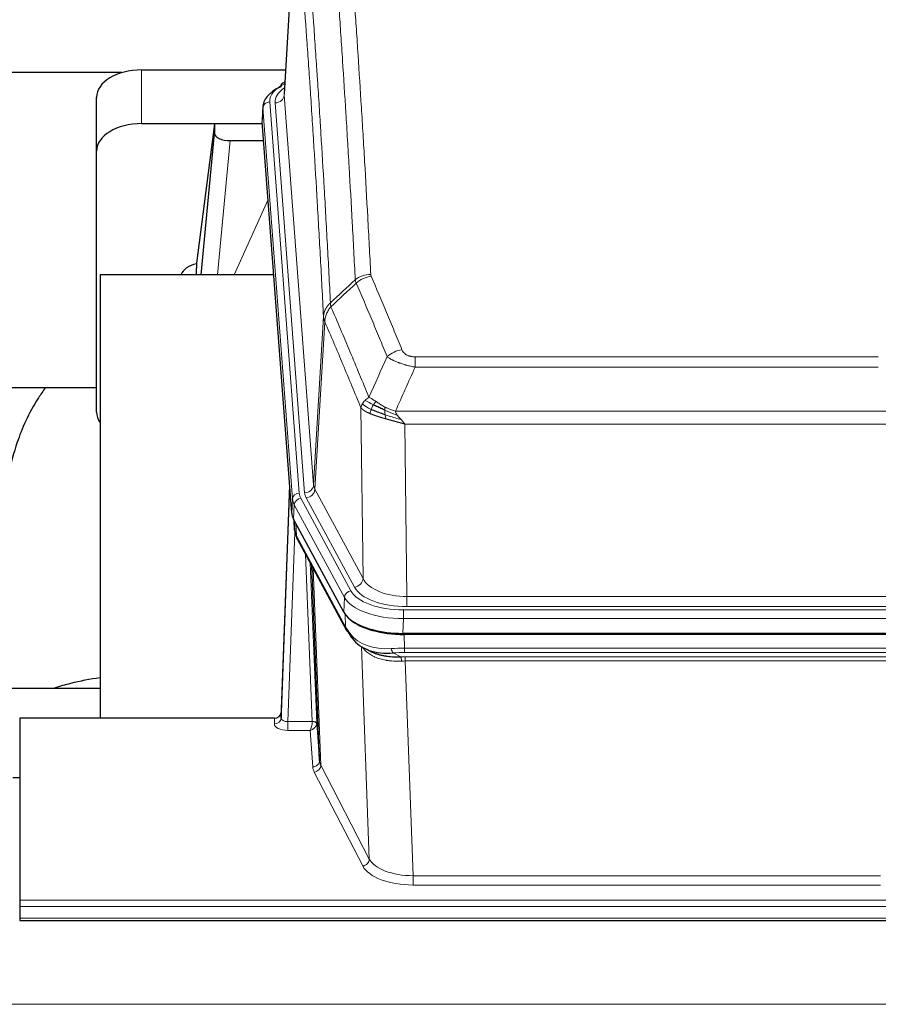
# Model space of a CAD drawing. Header units: inches. Extents: x 0 to 23760, y -13 to 16800.
# Tile 150 of 256: x 6342 to 6722, y 13866 to 14302. Entities that reach past the tile are written whole.
import ezdxf

# ---------------------------------------------------------------- set-up
doc = ezdxf.new("R2010")
doc.units = ezdxf.units.IN
doc.layers.add('1', color=7, linetype='Continuous', true_color=0xffffff)

msp = doc.modelspace()

# ---------------------------------------------------------------- linework, layer by layer
at = {"layer": '1', "color": 2, "linetype": 'Continuous', "lineweight": 25}
for p, q in [((6463.996, 14356.228), (6458.745, 14269.592)), ((6386.824, 14278.985), (6219.654, 14278.985)), ((6395.567, 14280.19), (6459.39, 14280.19)), ((6459.057, 14274.734), (6458.114, 14274.299)), ((6375.567, 14244.214), (6375.567, 14268.016)), ((6449.366, 14264.241), (6448.986, 14257.959)), ((6395.567, 14256.389), (6449.054, 14256.389)), ((6427.877, 14256.299), (6419.829, 14194.513)), ((6449.061, 14256.299), (6427.877, 14256.299)), ((6427.877, 14256.299), (6427.877, 14252.068)), ((6462.109, 14083.722), (6448.992, 14257.175)), ((6421.967, 14189.412), (6427.877, 14252.068)), ((6434.851, 14248.848), (6449.621, 14248.848)), ((6375.567, 14128.56), (6375.567, 14244.214)), ((6419.828, 14194.507), (6419.829, 14194.513)), ((6419.828, 14194.507), (6419.828, 14192.322)), ((6454.117, 14189.411), (6377.174, 14189.411)), ((6377.174, 14189.411), (6377.174, 13992.844)), ((6375.548, 14139.332), (6305.142, 14139.332)), ((6461.173, 14096.103), (6457.415, 13995.465)), ((6457.404, 13992.928), (6461.093, 14091.71)), ((6485.148, 14039.93), (6462.894, 14081.144)), ((6463.022, 14080.908), (6463.385, 14076.106)), ((6463.378, 14076.219), (6463.208, 14080.563)), ((6463.378, 14076.219), (6463.385, 14076.106)), ((6464.523, 14072.31), (6486.27, 14032.034)), ((6474.429, 13974.099), (6471.002, 14060.31)), ((6727.717, 14030.492), (6511.31, 14030.492)), ((6727.125, 14030.01), (6511.902, 14030.01)), ((6494.411, 14023.858), (6497.155, 14022.472)), ((6305.176, 14006.183), (6377.173, 14006.183)), ((6457.415, 13995.465), (6457.404, 13992.928)), ((6341.514, 13992.843), (6341.514, 13912.208)), ((6454.416, 13992.843), (6341.514, 13992.843)), ((6473.201, 13990.717), (6474.429, 13974.099)), ((6338.514, 13966.645), (6341.514, 13966.645)), ((6341.514, 13912.208), (6341.514, 13909.474)), ((6341.514, 13909.474), (6341.514, 13904.226)), ((6341.514, 13904.226), (6341.514, 13903.211)), ((6341.514, 13903.211), (6898.514, 13903.211))]:
    msp.add_line(p, q, dxfattribs=at)
at = {"layer": '1', "color": 110, "linetype": 'Continuous', "lineweight": 13}
for p, q in [((6463.998, 14355.606), (6458.75, 14269.016)), ((6395.567, 14256.389), (6395.567, 14280.19)), ((6458.75, 14269.016), (6471.816, 14096.243)), ((6452.366, 14266.025), (6465.477, 14092.664)), ((6454.758, 14265.59), (6467.824, 14092.817)), ((6449.372, 14263.455), (6448.992, 14257.175)), ((6462.483, 14090.094), (6449.372, 14263.455)), ((6434.851, 14248.848), (6429.244, 14189.412)), ((6436.655, 14189.412), (6451.596, 14222.726)), ((6471.816, 14096.243), (6476.193, 14170.92)), ((6476.749, 14168.586), (6472.397, 14094.334)), ((6516.842, 14153.039), (6722.185, 14153.039)), ((6516.842, 14148.475), (6516.842, 14153.039)), ((6722.185, 14148.475), (6516.842, 14148.475)), ((6493.749, 14054.791), (6492.792, 14130.442)), ((6508.111, 14128.996), (6730.916, 14128.996)), ((6726.803, 14123.252), (6512.224, 14123.252)), ((6512.224, 14123.252), (6513.192, 14046.756)), ((6472.397, 14094.334), (6493.749, 14054.791)), ((6462.109, 14083.722), (6462.483, 14090.094)), ((6466.174, 14090.373), (6488.348, 14049.308)), ((6489.873, 14050.982), (6468.521, 14090.526)), ((6463.267, 14087.517), (6462.894, 14081.144)), ((6485.441, 14046.451), (6463.267, 14087.517)), ((6463.024, 14080.903), (6463.378, 14076.219)), ((6463.945, 14079.198), (6464.163, 14073.64)), ((6463.528, 14075.248), (6460.397, 13991.396)), ((6464.163, 14073.64), (6485.911, 14033.364)), ((6471.203, 13991.483), (6468.181, 14065.534)), ((6470.308, 14061.594), (6473.201, 13990.717)), ((6471.547, 14059.299), (6475.015, 13972.089)), ((6485.148, 14039.93), (6485.441, 14046.451)), ((6513.192, 14046.756), (6725.835, 14046.756)), ((6513.192, 14042.342), (6513.192, 14046.756)), ((6725.835, 14042.342), (6513.192, 14042.342)), ((6485.911, 14033.364), (6485.734, 14039)), ((6511.603, 14040.918), (6727.424, 14040.918)), ((6511.603, 14037.013), (6511.603, 14040.918)), ((6511.603, 14037.013), (6511.31, 14030.492)), ((6727.424, 14037.013), (6511.603, 14037.013)), ((6511.902, 14030.01), (6512.093, 14023.919)), ((6496.5, 13930.474), (6493.064, 14024.614)), ((6507.069, 14021.825), (6510.522, 14020.08)), ((6512.093, 14023.919), (6726.934, 14023.919)), ((6512.093, 14022.054), (6512.093, 14023.919)), ((6726.934, 14022.054), (6512.093, 14022.054)), ((6512.435, 14018.246), (6512.435, 14020.111)), ((6512.435, 14020.111), (6726.592, 14020.111)), ((6512.435, 14018.246), (6515.909, 13923.07)), ((6726.592, 14018.246), (6512.435, 14018.246)), ((6454.406, 13990.395), (6454.416, 13992.843)), ((6460.397, 13991.396), (6460.397, 13987.481)), ((6460.397, 13991.396), (6471.202, 13991.396)), ((6460.397, 13987.481), (6470.239, 13987.481)), ((6471.433, 13971.332), (6470.239, 13987.481)), ((6493.591, 13927.411), (6472.106, 13969.025)), ((6475.015, 13972.089), (6496.5, 13930.474)), ((6515.909, 13923.07), (6515.909, 13918.969)), ((6515.909, 13923.07), (6723.118, 13923.07)), ((6723.118, 13918.969), (6515.909, 13918.969)), ((6341.514, 13912.208), (6898.514, 13912.208)), ((6341.514, 13909.474), (6898.514, 13909.474)), ((6341.514, 13904.226), (6898.514, 13904.226)), ((2107.013, 13866.096), (6864.013, 13866.096))]:
    msp.add_line(p, q, dxfattribs=at)
at = {"layer": '1', "color": 2, "linetype": 'Continuous', "lineweight": 25}
for centre, major_axis, ratio, start_param, end_param in [((6395.567, 14268.016), (-20, 0), 0.608706, 4.712389, 6.2831853), ((6459.371, 14271.575), (1.258, -2.724), 0.6272114, 3.1415983, 4.0254232), ((6476.385, 14263.738), (-27.03, 0.194), 0.4633579, 5.502135, 6.3212481), ((6395.567, 14244.214), (-20, 0), 0.608706, 4.712389, 6.2831853), ((6434.904, 14252.093), (7.027, 0.031), 0.4617281, 3.1395348, 4.7027345), ((6422.708, 14187.333), (-10.208, 0), 0.7029015, 4.9983373, 5.9892938), ((6422.708, 13995.947), (-10.152, 515.123), 0.0020796, 5.0973576, 5.1034617), ((6395.567, 14128.56), (-20, 0), 0.608706, 0, 0.4035719), ((6489.13, 14084.161), (27.037, 0.006), 0.4611335, 3.1763491, 3.3855005), ((6491.173, 14056.431), (-27.174, 22.247), 0.2659539, 0.2482955, 0.2802758), ((6490.023, 14085.707), (26.161, 11.46), 0.4493681, 3.0159633, 3.1613144), ((6467.876, 14074.531), (3.584, 1.776), 0.8816114, 2.7716102, 3.1419462), ((6511.368, 14042.976), (27.023, 0.034), 0.4619935, 3.3853572, 3.670307), ((6512.742, 14016.485), (-27.355, 20.182), 0.1876908, 0.3765826, 0.5974134), ((6511.928, 14042.485), (27.01, 0.015), 0.4618579, 3.6271853, 4.7111791), ((6511.368, 14042.976), (27.023, 0.034), 0.4619935, 3.670307, 4.7096668), ((6489.79, 14033.935), (3.52, 1.9), 0.8606628, 3.1415888, 3.5094104), ((6510.046, 14013.622), (-23.434, 19.972), 0.1471226, 0.3626514, 0.5834823), ((6491.566, 14031.253), (3.195, 2.407), 0.6715965, 2.6043549, 3.391291), ((6511.839, 14045.302), (23.359, 16.381), 0.7286412, 3.1732971, 4.057134), ((6454.417, 13995.556), (3, 0.002), 0.9042699, 4.7116987, 6.2488686)]:
    msp.add_ellipse(centre, major_axis=major_axis, ratio=ratio, start_param=start_param, end_param=end_param, dxfattribs=at)
at = {"layer": '1', "color": 110, "linetype": 'Continuous', "lineweight": 13}
for centre, major_axis, ratio, start_param, end_param in [((6476.385, 14266.399), (-24.034, 0.016), 0.461198, 5.4992389, 6.318352), ((6459.371, 14271.575), (1.258, -2.724), 0.6272114, 2.6666598, 3.1415983), ((6478.777, 14265.964), (-24.034, 0.016), 0.461198, 5.6862399, 6.318352), ((6454.758, 14269.138), (3.989, 0.302), 0.8864705, 4.6454478, 6.1638843), ((6452.366, 14263.364), (2.991, 0.226), 0.8864705, 1.5038552, 3.0222916), ((6497.147, 14181.291), (-9.987, -0.512), 0.8285973, 4.6699673, 5.4273767), ((6497.334, 14180.499), (-9.188, -3.948), 0.8056434, 4.3791539, 5.1247913), ((6510.995, 14148.037), (-9.245, -3.812), 0.7933159, 4.3962573, 5.1392153), ((6461.093, 14089.557), (0.214, 6.443), 0.0117452, 0.5090713, 1.2305416), ((6467.824, 14096.365), (3.989, 0.302), 0.8864705, 4.6454478, 6.1638843), ((6468.521, 14094.074), (3.52, 1.9), 0.8606628, 4.2773553, 5.7957917), ((6491.842, 14096.755), (20.038, 0.241), 0.4621297, 3.1708089, 3.3799603), ((6464.091, 14091.618), (2.998, -0.112), 0.4302668, 3.1576572, 3.7226285), ((6465.477, 14090.003), (2.991, 0.226), 0.8864705, 1.5038552, 3.0222916), ((6489.495, 14090.394), (-27.028, 0.171), 0.4605352, 0.0378207, 0.2469722), ((6466.174, 14087.712), (2.64, 1.425), 0.8606628, 1.1357626, 2.6541991), ((6489.495, 14093.055), (24.033, 0.005), 0.4611335, 3.1763491, 3.3855005), ((6491.842, 14093.207), (24.033, 0.005), 0.4611335, 3.1763491, 3.3855005), ((6491.173, 14056.43), (-27.538, 20.422), 0.1820487, 0.3394762, 0.3714565), ((6468.042, 14074.21), (3.52, 1.9), 0.8606628, 2.7414655, 3.1415888), ((6489.873, 14054.531), (3.52, 1.9), 0.8606628, 4.2773553, 5.7957917), ((6513.112, 14053.815), (-24.002, 0.049), 0.477994, 0.2537759, 1.5750883), ((6513.112, 14057.363), (-20.002, 0.126), 0.5302672, 0.2567917, 1.5781041), ((6488.348, 14046.647), (2.64, 1.425), 0.8606628, 1.1357626, 2.6541991), ((6511.655, 14049.354), (-27.018, 0.111), 0.4567867, 0.246464, 1.5707737), ((6511.655, 14052.015), (24.02, 0.03), 0.4619935, 3.3853572, 4.7096668), ((6489.79, 14033.935), (3.52, 1.9), 0.8606628, 2.7414655, 3.1415888), ((6511.839, 14045.302), (25.329, 12.681), 0.6929209, 3.2824386, 4.1662755), ((6512.742, 14016.485), (-27.015, 0.091), 0.2751837, 4.7373543, 4.9581852), ((6507.069, 14025.66), (-0.368, 3.983), 0.2964475, 2.0527062, 2.8396422), ((6512.742, 14012.65), (-23.017, 0.318), 0.4083138, 4.7462544, 4.9670852), ((6513.224, 14010.299), (-24.025, 0.387), 0.4081206, 4.7518286, 4.8316761), ((6510.522, 14016.245), (0.131, -3.998), 0.1099517, 2.0830946, 2.8518059), ((6513.224, 14006.463), (-20.023, 0.877), 0.5868264, 4.777515, 4.8573625), ((6460.409, 13990.395), (6.003, 0.008), 0.4854373, 3.1388974, 4.7096937), ((6454.406, 13993.019), (-3, 0.013), 0.8746179, 1.5745081, 3.1116779), ((6460.409, 13993.019), (3.004, 0.138), 0.5390598, 3.1127167, 4.683513), ((6470.239, 13990.105), (0.506, 2.997), 0.2740591, 3.694004, 5.2037138), ((6470.239, 13990.105), (2.669, 1.608), 0.8008031, 4.262859, 5.7725688), ((6470.203, 13991.451), (-1.001, 0.011), 0.9036695, 3.0924532, 3.1882188), ((6471.202, 13990.535), (1.996, -0.13), 0.4297663, 0.0674602, 1.5988341), ((6471.203, 13990.622), (1.998, 0.082), 0.4302193, 0.0160628, 1.553239), ((6470.203, 13990.59), (2.996, 0.15), 0.8842154, 6.1784611, 6.2742266), ((6471.433, 13973.956), (-2.992, -0.221), 0.8740585, 1.5062672, 3.1117425), ((6494.432, 13974.354), (-20.016, 0.121), 0.4848834, 0.0387668, 0.248091), ((6494.432, 13971.73), (-23.014, 0.002), 0.4845187, 0.0358431, 0.2451673), ((6472.106, 13971.649), (-2.666, -1.376), 0.8484453, 1.1579292, 2.76165), ((6493.591, 13930.035), (-2.666, -1.376), 0.8484453, 1.1579292, 2.76165), ((6515.915, 13932.744), (-20.013, 0.104), 0.483363, 0.2476114, 1.5729934), ((6515.915, 13930.12), (23.012, 0.004), 0.4845836, 3.3866449, 4.7120269)]:
    msp.add_ellipse(centre, major_axis=major_axis, ratio=ratio, start_param=start_param, end_param=end_param, dxfattribs=at)
for points, knots in [([(6490.279, 14187.204), (6489.841, 14195.772), (6488.949, 14212.671), (6488.027, 14229.094), (6487.324, 14241.232), (6487.088, 14245.249), (6486.612, 14253.222), (6486.372, 14257.179), (6485.645, 14268.96), (6485.153, 14276.693), (6484.529, 14286.206), (6484.404, 14288.101), (6484.152, 14291.875), (6483.773, 14297.513), (6483.39, 14303.081), (6482.618, 14314.122), (6481.575, 14328.595), (6479.965, 14349.555), (6478.863, 14363.03), (6478.305, 14369.642)], [0, 0, 0, 0, 0.125, 0.25, 0.25, 0.3125, 0.3125, 0.375, 0.375, 0.5, 0.5, 0.53125, 0.53125, 0.5625, 0.625, 0.625, 0.75, 0.875, 1, 1, 1, 1]), ([(6485.188, 14372.232), (6485.746, 14365.612), (6486.846, 14352.122), (6488.454, 14331.137), (6489.496, 14316.648), (6490.267, 14305.593), (6490.649, 14300.019), (6491.028, 14294.375), (6491.279, 14290.596), (6491.404, 14288.699), (6492.028, 14279.175), (6492.519, 14271.433), (6493.244, 14259.638), (6493.484, 14255.676), (6493.96, 14247.694), (6494.196, 14243.672), (6494.898, 14231.52), (6495.819, 14215.077), (6496.709, 14198.159), (6497.147, 14189.58)], [0, 0, 0, 0, 0.125, 0.25, 0.375, 0.375, 0.4375, 0.46875, 0.46875, 0.5, 0.5, 0.625, 0.625, 0.6875, 0.6875, 0.75, 0.75, 0.875, 1, 1, 1, 1]), ([(6467.053, 14362.222), (6467.624, 14355.531), (6468.752, 14341.888), (6470.397, 14320.647), (6471.464, 14305.968), (6472.252, 14294.764), (6472.643, 14289.114), (6473.095, 14282.436), (6473.287, 14279.557), (6473.415, 14277.633), (6473.479, 14276.669), (6473.798, 14271.839), (6474.178, 14265.995), (6474.615, 14259.095), (6474.802, 14256.12), (6474.926, 14254.133), (6474.988, 14253.137), (6475.544, 14244.159), (6476.517, 14227.952), (6477.928, 14202.899), (6478.836, 14185.703), (6479.282, 14176.982)], [0, 0, 0, 0, 0.125, 0.25, 0.375, 0.375, 0.4375, 0.46875, 0.484375, 0.484375, 0.5, 0.5, 0.5625, 0.59375, 0.609375, 0.609375, 0.625, 0.625, 0.75, 0.875, 1, 1, 1, 1]), ([(6476.193, 14170.92), (6475.748, 14179.614), (6474.842, 14196.756), (6473.435, 14221.73), (6472.465, 14237.888), (6471.911, 14246.838), (6471.849, 14247.831), (6471.725, 14249.812), (6471.539, 14252.778), (6471.103, 14259.657), (6470.724, 14265.483), (6470.406, 14270.299), (6470.342, 14271.26), (6470.214, 14273.178), (6470.023, 14276.049), (6469.572, 14282.707), (6469.182, 14288.34), (6468.396, 14299.511), (6467.333, 14314.148), (6465.692, 14335.329), (6464.567, 14348.933), (6463.998, 14355.606)], [0, 0, 0, 0, 0.125, 0.25, 0.375, 0.375, 0.390625, 0.390625, 0.40625, 0.4375, 0.5, 0.5, 0.515625, 0.515625, 0.53125, 0.5625, 0.625, 0.625, 0.75, 0.875, 1, 1, 1, 1]), ([(6497.334, 14188.785), (6497.278, 14188.916), (6497.235, 14189.048), (6497.172, 14189.313), (6497.153, 14189.446), (6497.147, 14189.58)], [0, 0, 0, 0, 0.5, 0.5, 1, 1, 1, 1]), ([(6497.334, 14188.785), (6499.619, 14183.444), (6501.901, 14178.058), (6505.316, 14169.91), (6506.454, 14167.182), (6508.726, 14161.705), (6509.861, 14158.954), (6510.995, 14156.193)], [0, 0, 0, 0, 0.5, 0.5, 0.75, 0.75, 1, 1, 1, 1]), ([(6504.415, 14153.135), (6503.28, 14155.894), (6502.143, 14158.642), (6499.868, 14164.115), (6498.729, 14166.84), (6495.31, 14174.98), (6493.026, 14180.362), (6490.738, 14185.698)], [0, 0, 0, 0, 0.25, 0.25, 0.5, 0.5, 1, 1, 1, 1]), ([(6476.193, 14170.92), (6476.194, 14170.935), (6476.196, 14170.965), (6476.199, 14171.01), (6476.202, 14171.054), (6476.205, 14171.099), (6476.209, 14171.144), (6476.213, 14171.189), (6476.218, 14171.234), (6476.222, 14171.278), (6476.227, 14171.323), (6476.232, 14171.368), (6476.238, 14171.412), (6476.243, 14171.457), (6476.249, 14171.502), (6476.255, 14171.546), (6476.261, 14171.591), (6476.268, 14171.636), (6476.275, 14171.68), (6476.282, 14171.725), (6476.289, 14171.769), (6476.297, 14171.814), (6476.305, 14171.858), (6476.313, 14171.902), (6476.321, 14171.947), (6476.33, 14171.991), (6476.339, 14172.035), (6476.348, 14172.08), (6476.357, 14172.124), (6476.367, 14172.168), (6476.377, 14172.212), (6476.387, 14172.256), (6476.397, 14172.3), (6476.408, 14172.344), (6476.419, 14172.388), (6476.43, 14172.432), (6476.441, 14172.476), (6476.453, 14172.52), (6476.465, 14172.564), (6476.477, 14172.607), (6476.489, 14172.651), (6476.502, 14172.695), (6476.515, 14172.738), (6476.528, 14172.782), (6476.541, 14172.825), (6476.555, 14172.869), (6476.569, 14172.912), (6476.583, 14172.955), (6476.597, 14172.999), (6476.612, 14173.042), (6476.626, 14173.085), (6476.642, 14173.128), (6476.657, 14173.171), (6476.672, 14173.214), (6476.688, 14173.257), (6476.704, 14173.3), (6476.72, 14173.343), (6476.737, 14173.385), (6476.754, 14173.428), (6476.771, 14173.47), (6476.788, 14173.513), (6476.805, 14173.555), (6476.823, 14173.598), (6476.841, 14173.64), (6476.859, 14173.682), (6476.878, 14173.724), (6476.896, 14173.766), (6476.915, 14173.808), (6476.934, 14173.85), (6476.954, 14173.892), (6476.973, 14173.933), (6476.993, 14173.975), (6477.013, 14174.017), (6477.034, 14174.058), (6477.054, 14174.099), (6477.075, 14174.141), (6477.102, 14174.194), (6477.136, 14174.259), (6477.177, 14174.336), (6477.218, 14174.412), (6477.261, 14174.488), (6477.304, 14174.564), (6477.348, 14174.64), (6477.393, 14174.715), (6477.438, 14174.79), (6477.485, 14174.865), (6477.532, 14174.939), (6477.58, 14175.013), (6477.628, 14175.086), (6477.678, 14175.16), (6477.728, 14175.233), (6477.779, 14175.305), (6477.831, 14175.377), (6477.883, 14175.449), (6477.936, 14175.52), (6477.99, 14175.591), (6478.045, 14175.662), (6478.1, 14175.732), (6478.156, 14175.802), (6478.213, 14175.871), (6478.271, 14175.94), (6478.329, 14176.009), (6478.388, 14176.077), (6478.447, 14176.144), (6478.507, 14176.211), (6478.568, 14176.278), (6478.63, 14176.345), (6478.692, 14176.41), (6478.755, 14176.476), (6478.819, 14176.541), (6478.883, 14176.605), (6478.948, 14176.669), (6479.014, 14176.733), (6479.08, 14176.796), (6479.147, 14176.858), (6479.214, 14176.92), (6479.259, 14176.961), (6479.282, 14176.982)], [0, 0, 0, 0, 0.0066687, 0.0133374, 0.0200061, 0.0266746, 0.0333432, 0.0400116, 0.0466801, 0.0533484, 0.0600168, 0.066685, 0.0733532, 0.0800214, 0.0866895, 0.0933575, 0.1000255, 0.1066935, 0.1133614, 0.1200292, 0.126697, 0.1333647, 0.1400324, 0.1467001, 0.1533676, 0.1600352, 0.1667026, 0.1733701, 0.1800374, 0.1867047, 0.193372, 0.2000392, 0.2067064, 0.2133735, 0.2200405, 0.2267075, 0.2333745, 0.2400414, 0.2467082, 0.253375, 0.2600418, 0.2667085, 0.2733751, 0.2800417, 0.2867082, 0.2933747, 0.3000412, 0.3067075, 0.3133739, 0.3200401, 0.3267064, 0.3333725, 0.3400387, 0.3467047, 0.3533708, 0.3600367, 0.3667026, 0.3733685, 0.3800343, 0.3867001, 0.3933658, 0.4000315, 0.4066971, 0.4133626, 0.4200281, 0.4266936, 0.433359, 0.4400243, 0.4466896, 0.4533549, 0.4600201, 0.4666852, 0.4733503, 0.4800154, 0.4866804, 0.4933453, 0.5000102, 0.5125098, 0.5250093, 0.5375088, 0.5500082, 0.5625077, 0.5750071, 0.5875066, 0.600006, 0.6125054, 0.6250049, 0.6375043, 0.6500037, 0.6625032, 0.6750026, 0.6875021, 0.7000016, 0.7125011, 0.7250006, 0.7375001, 0.7499997, 0.7624993, 0.7749989, 0.7874985, 0.7999982, 0.812498, 0.8249977, 0.8374975, 0.8499974, 0.8624973, 0.8749972, 0.8874972, 0.8999973, 0.9124974, 0.9249976, 0.9374978, 0.9499981, 0.9624985, 0.9749989, 0.9874994, 1, 1, 1, 1]), ([(6476.749, 14168.586), (6476.77, 14169.17), (6476.848, 14169.757), (6477.112, 14170.924), (6477.297, 14171.503), (6477.769, 14172.634), (6478.054, 14173.187), (6478.713, 14174.251), (6479.086, 14174.761), (6479.494, 14175.244)], [0, 0, 0, 0, 0.25, 0.25, 0.5, 0.5, 0.75, 0.75, 1, 1, 1, 1]), ([(6479.494, 14175.244), (6479.419, 14175.538), (6479.377, 14175.841), (6479.319, 14176.431), (6479.303, 14176.718), (6479.282, 14176.982)], [0, 0, 0, 0, 0.5, 0.5, 1, 1, 1, 1]), ([(6479.494, 14175.244), (6482.316, 14168.689), (6485.132, 14162.065), (6489.346, 14152.026), (6490.748, 14148.662), (6493.551, 14141.9), (6494.95, 14138.502), (6496.348, 14135.087)], [0, 0, 0, 0, 0.5, 0.5, 0.75, 0.75, 1, 1, 1, 1]), ([(6476.749, 14168.586), (6476.744, 14168.599), (6476.734, 14168.624), (6476.719, 14168.662), (6476.704, 14168.701), (6476.688, 14168.74), (6476.673, 14168.78), (6476.658, 14168.821), (6476.642, 14168.862), (6476.627, 14168.904), (6476.611, 14168.947), (6476.596, 14168.99), (6476.581, 14169.034), (6476.565, 14169.078), (6476.55, 14169.123), (6476.535, 14169.169), (6476.52, 14169.215), (6476.505, 14169.262), (6476.49, 14169.309), (6476.475, 14169.357), (6476.46, 14169.406), (6476.446, 14169.455), (6476.432, 14169.505), (6476.418, 14169.556), (6476.404, 14169.607), (6476.39, 14169.659), (6476.377, 14169.711), (6476.356, 14169.796), (6476.33, 14169.908), (6476.302, 14170.045), (6476.278, 14170.172), (6476.259, 14170.289), (6476.243, 14170.396), (6476.23, 14170.494), (6476.22, 14170.581), (6476.212, 14170.658), (6476.206, 14170.725), (6476.202, 14170.782), (6476.198, 14170.829), (6476.196, 14170.866), (6476.194, 14170.893), (6476.193, 14170.91), (6476.193, 14170.918), (6476.193, 14170.92)], [0, 0, 0, 0, 0.0155037, 0.0313049, 0.0474035, 0.0637997, 0.0804935, 0.097485, 0.1147743, 0.1323613, 0.1502462, 0.1684289, 0.1869096, 0.2056883, 0.224765, 0.2441397, 0.2638126, 0.2837835, 0.3040527, 0.32462, 0.3454856, 0.3666494, 0.3881116, 0.409872, 0.4319308, 0.454288, 0.4769435, 0.4998975, 0.5635611, 0.6228928, 0.6778927, 0.7285606, 0.7748966, 0.8169007, 0.8545729, 0.8879131, 0.9169214, 0.9415977, 0.9619421, 0.9779545, 0.989635, 0.9969835, 1, 1, 1, 1]), ([(6492.792, 14130.442), (6491.461, 14133.682), (6490.128, 14136.908), (6487.461, 14143.328), (6486.125, 14146.522), (6482.115, 14156.058), (6479.435, 14162.354), (6476.749, 14168.586)], [0, 0, 0, 0, 0.25, 0.25, 0.5, 0.5, 1, 1, 1, 1]), ([(6516.842, 14153.039), (6516.66, 14153.039), (6516.477, 14153.043), (6516.113, 14153.062), (6515.934, 14153.076), (6515.578, 14153.114), (6515.403, 14153.138), (6515.056, 14153.197), (6514.885, 14153.231), (6514.674, 14153.281), (6514.632, 14153.292), (6514.548, 14153.313), (6514.424, 14153.346), (6514.303, 14153.382), (6514.064, 14153.456), (6513.756, 14153.566), (6513.469, 14153.693), (6513.296, 14153.778), (6513.261, 14153.795), (6513.193, 14153.83), (6513.16, 14153.848), (6513.06, 14153.902), (6512.995, 14153.939), (6512.805, 14154.052), (6512.686, 14154.131), (6512.459, 14154.293), (6512.352, 14154.377), (6512.149, 14154.55), (6512.054, 14154.639), (6511.941, 14154.753), (6511.918, 14154.776), (6511.875, 14154.822), (6511.853, 14154.845), (6511.789, 14154.915), (6511.748, 14154.962), (6511.63, 14155.104), (6511.556, 14155.2), (6511.419, 14155.393), (6511.356, 14155.491), (6511.179, 14155.787), (6511.079, 14155.988), (6510.995, 14156.193)], [0, 0, 0, 0, 0.0625, 0.0625, 0.125, 0.125, 0.1875, 0.1875, 0.25, 0.25, 0.265625, 0.265625, 0.28125, 0.3125, 0.3125, 0.375, 0.4375, 0.4375, 0.453125, 0.453125, 0.46875, 0.46875, 0.5, 0.5, 0.5625, 0.5625, 0.625, 0.625, 0.6875, 0.6875, 0.703125, 0.703125, 0.71875, 0.71875, 0.75, 0.75, 0.8125, 0.8125, 0.875, 0.875, 1, 1, 1, 1]), ([(6516.842, 14148.475), (6516.507, 14148.536), (6516.174, 14148.599), (6515.511, 14148.733), (6515.183, 14148.802), (6514.207, 14149.02), (6513.569, 14149.176), (6512.867, 14149.365), (6512.789, 14149.386), (6512.633, 14149.429), (6512.556, 14149.45), (6512.324, 14149.515), (6512.171, 14149.559), (6511.717, 14149.693), (6511.122, 14149.875), (6510.549, 14150.067), (6510.128, 14150.214), (6509.92, 14150.289), (6509.714, 14150.364), (6509.578, 14150.415), (6509.51, 14150.44), (6508.904, 14150.671), (6508.396, 14150.881), (6507.677, 14151.205), (6507.445, 14151.314), (6507.106, 14151.48), (6506.995, 14151.535), (6506.777, 14151.647), (6506.669, 14151.703), (6506.142, 14151.985), (6505.754, 14152.213), (6505.039, 14152.672), (6504.713, 14152.903), (6504.415, 14153.135)], [0, 0, 0, 0, 0.0625, 0.0625, 0.125, 0.125, 0.25, 0.25, 0.265625, 0.265625, 0.28125, 0.28125, 0.3125, 0.3125, 0.375, 0.4375, 0.4375, 0.46875, 0.484375, 0.484375, 0.5, 0.5, 0.625, 0.625, 0.6875, 0.6875, 0.71875, 0.71875, 0.75, 0.75, 0.875, 0.875, 1, 1, 1, 1]), ([(6493.431, 14132.155), (6493.587, 14132.43), (6493.767, 14132.701), (6494.171, 14133.233), (6494.396, 14133.492), (6494.641, 14133.743)], [0, 0, 0, 0, 0.5, 0.5, 1, 1, 1, 1]), ([(6494.641, 14133.743), (6494.887, 14133.987), (6495.153, 14134.222), (6495.724, 14134.672), (6496.028, 14134.886), (6496.348, 14135.087)], [0, 0, 0, 0, 0.5, 0.5, 1, 1, 1, 1]), ([(6498.299, 14131.812), (6497.928, 14132), (6497.571, 14132.182), (6496.21, 14132.888), (6495.34, 14133.36), (6494.641, 14133.743)], [0, 0, 0, 0, 0.25, 0.25, 1, 1, 1, 1]), ([(6499.524, 14133.192), (6499.225, 14133.386), (6498.934, 14133.574), (6497.807, 14134.294), (6497.041, 14134.76), (6496.348, 14135.087)], [0, 0, 0, 0, 0.25, 0.25, 1, 1, 1, 1]), ([(6492.792, 14130.442), (6492.849, 14130.727), (6492.931, 14131.015), (6493.144, 14131.587), (6493.276, 14131.873), (6493.431, 14132.155)], [0, 0, 0, 0, 0.5, 0.5, 1, 1, 1, 1]), ([(6496.823, 14127.893), (6496.812, 14127.898), (6496.788, 14127.908), (6496.753, 14127.923), (6496.718, 14127.938), (6496.682, 14127.953), (6496.646, 14127.969), (6496.609, 14127.985), (6496.573, 14128.001), (6496.535, 14128.017), (6496.497, 14128.033), (6496.459, 14128.05), (6496.421, 14128.067), (6496.382, 14128.084), (6496.343, 14128.101), (6496.304, 14128.119), (6496.264, 14128.137), (6496.224, 14128.155), (6496.183, 14128.173), (6496.143, 14128.192), (6496.102, 14128.21), (6496.06, 14128.229), (6496.019, 14128.249), (6495.977, 14128.268), (6495.935, 14128.288), (6495.892, 14128.308), (6495.849, 14128.328), (6495.806, 14128.348), (6495.763, 14128.369), (6495.72, 14128.39), (6495.676, 14128.411), (6495.632, 14128.433), (6495.588, 14128.454), (6495.544, 14128.476), (6495.5, 14128.498), (6495.455, 14128.521), (6495.41, 14128.543), (6495.365, 14128.566), (6495.32, 14128.589), (6495.275, 14128.613), (6495.229, 14128.637), (6495.184, 14128.661), (6495.138, 14128.685), (6495.092, 14128.709), (6495.047, 14128.734), (6495.001, 14128.759), (6494.955, 14128.784), (6494.909, 14128.81), (6494.862, 14128.836), (6494.816, 14128.862), (6494.77, 14128.888), (6494.724, 14128.915), (6494.678, 14128.941), (6494.631, 14128.969), (6494.585, 14128.996), (6494.539, 14129.024), (6494.493, 14129.052), (6494.447, 14129.08), (6494.401, 14129.108), (6494.355, 14129.137), (6494.309, 14129.166), (6494.263, 14129.195), (6494.217, 14129.225), (6494.172, 14129.255), (6494.126, 14129.285), (6494.081, 14129.316), (6494.036, 14129.346), (6493.991, 14129.377), (6493.946, 14129.409), (6493.901, 14129.44), (6493.857, 14129.472), (6493.813, 14129.504), (6493.769, 14129.537), (6493.725, 14129.569), (6493.682, 14129.602), (6493.639, 14129.636), (6493.596, 14129.669), (6493.553, 14129.703), (6493.511, 14129.737), (6493.469, 14129.772), (6493.428, 14129.806), (6493.387, 14129.841), (6493.346, 14129.877), (6493.305, 14129.912), (6493.266, 14129.948), (6493.226, 14129.984), (6493.187, 14130.021), (6493.148, 14130.058), (6493.11, 14130.095), (6493.073, 14130.132), (6493.036, 14130.17), (6492.999, 14130.208), (6492.963, 14130.246), (6492.927, 14130.285), (6492.892, 14130.323), (6492.858, 14130.362), (6492.824, 14130.402), (6492.803, 14130.428), (6492.792, 14130.442)], [0, 0, 0, 0, 0.0060657, 0.012223, 0.0184718, 0.0248123, 0.0312443, 0.0377679, 0.0443831, 0.0510899, 0.0578883, 0.0647782, 0.0717598, 0.0788329, 0.0859977, 0.093254, 0.1006019, 0.1080414, 0.1155725, 0.1231952, 0.1309095, 0.1387154, 0.1466129, 0.1546019, 0.1626826, 0.1708549, 0.1791188, 0.1874742, 0.1959213, 0.20446, 0.2130903, 0.2218121, 0.2306256, 0.2395307, 0.2485274, 0.2576156, 0.2667955, 0.276067, 0.2854301, 0.2948848, 0.3044311, 0.314069, 0.3237985, 0.3336196, 0.3435324, 0.3535367, 0.3636326, 0.3738202, 0.3840993, 0.3944701, 0.4049324, 0.4154864, 0.426132, 0.4368691, 0.4476979, 0.4586183, 0.4696303, 0.480734, 0.4919292, 0.503216, 0.5145945, 0.5260645, 0.5376262, 0.5492795, 0.5610244, 0.5728609, 0.584789, 0.5968087, 0.60892, 0.621123, 0.6334175, 0.6458037, 0.6582815, 0.6708509, 0.6835119, 0.6962645, 0.7091087, 0.7220445, 0.735072, 0.748191, 0.7614017, 0.774704, 0.7880979, 0.8015834, 0.8151605, 0.8288293, 0.8425896, 0.8564416, 0.8703852, 0.8844204, 0.8985472, 0.9127656, 0.9270756, 0.9414773, 0.9559705, 0.9705554, 0.9852319, 1, 1, 1, 1]), ([(6497.313, 14129.739), (6496.879, 14129.943), (6496.469, 14130.147), (6494.939, 14130.962), (6494.043, 14131.571), (6493.431, 14132.155)], [0, 0, 0, 0, 0.25, 0.25, 1, 1, 1, 1]), ([(6496.823, 14127.893), (6496.859, 14128.074), (6496.902, 14128.279), (6497.007, 14128.725), (6497.07, 14128.966), (6497.196, 14129.388), (6497.252, 14129.562), (6497.313, 14129.739)], [0, 0, 0, 0, 0.375, 0.375, 0.75, 0.75, 1, 1, 1, 1]), ([(6497.313, 14129.739), (6497.344, 14129.827), (6497.377, 14129.916), (6497.511, 14130.273), (6497.624, 14130.544), (6497.873, 14131.072), (6498.01, 14131.33), (6498.201, 14131.655), (6498.25, 14131.734), (6498.299, 14131.812)], [0, 0, 0, 0, 0.125, 0.125, 0.5, 0.5, 0.875, 0.875, 1, 1, 1, 1]), ([(6498.299, 14131.812), (6498.398, 14131.967), (6498.499, 14132.115), (6498.756, 14132.459), (6498.914, 14132.643), (6499.224, 14132.958), (6499.377, 14133.09), (6499.524, 14133.192)], [0, 0, 0, 0, 0.25, 0.25, 0.625, 0.625, 1, 1, 1, 1]), ([(6503.493, 14130.784), (6503.313, 14130.88), (6503.134, 14130.978), (6502.427, 14131.372), (6501.912, 14131.679), (6500.918, 14132.293), (6500.439, 14132.6), (6499.824, 14132.997), (6499.673, 14133.095), (6499.524, 14133.192)], [0, 0, 0, 0, 0.125, 0.125, 0.5, 0.5, 0.875, 0.875, 1, 1, 1, 1]), ([(6503.343, 14129.415), (6503.341, 14129.57), (6503.343, 14129.718), (6503.356, 14130.061), (6503.372, 14130.245), (6503.42, 14130.557), (6503.452, 14130.687), (6503.493, 14130.784)], [0, 0, 0, 0, 0.25, 0.25, 0.625, 0.625, 1, 1, 1, 1]), ([(6508.981, 14127.097), (6507.571, 14127.619), (6506.135, 14128.203), (6504.264, 14129.007), (6503.8, 14129.211), (6503.343, 14129.415)], [0, 0, 0, 0, 0.75, 0.75, 1, 1, 1, 1]), ([(6503.511, 14127.355), (6503.499, 14127.442), (6503.488, 14127.529), (6503.443, 14127.882), (6503.414, 14128.151), (6503.37, 14128.677), (6503.355, 14128.934), (6503.345, 14129.258), (6503.343, 14129.337), (6503.343, 14129.415)], [0, 0, 0, 0, 0.125, 0.125, 0.5, 0.5, 0.875, 0.875, 1, 1, 1, 1]), ([(6508.111, 14128.996), (6506.89, 14129.262), (6505.714, 14129.704), (6504.221, 14130.407), (6503.853, 14130.593), (6503.493, 14130.784)], [0, 0, 0, 0, 0.75, 0.75, 1, 1, 1, 1]), ([(6503.826, 14125.562), (6503.804, 14125.568), (6503.76, 14125.58), (6503.694, 14125.599), (6503.628, 14125.618), (6503.562, 14125.637), (6503.496, 14125.655), (6503.43, 14125.674), (6503.364, 14125.693), (6503.297, 14125.712), (6503.231, 14125.731), (6503.165, 14125.751), (6503.098, 14125.77), (6503.032, 14125.789), (6502.965, 14125.808), (6502.899, 14125.828), (6502.832, 14125.847), (6502.765, 14125.866), (6502.699, 14125.886), (6502.632, 14125.905), (6502.565, 14125.925), (6502.498, 14125.945), (6502.431, 14125.964), (6502.364, 14125.984), (6502.297, 14126.004), (6502.23, 14126.024), (6502.163, 14126.044), (6502.096, 14126.064), (6502.029, 14126.084), (6501.962, 14126.104), (6501.895, 14126.124), (6501.828, 14126.144), (6501.761, 14126.164), (6501.694, 14126.185), (6501.627, 14126.205), (6501.56, 14126.226), (6501.493, 14126.246), (6501.426, 14126.267), (6501.358, 14126.287), (6501.291, 14126.308), (6501.224, 14126.329), (6501.157, 14126.349), (6501.09, 14126.37), (6501.023, 14126.391), (6500.956, 14126.412), (6500.889, 14126.433), (6500.822, 14126.454), (6500.755, 14126.475), (6500.688, 14126.497), (6500.621, 14126.518), (6500.554, 14126.539), (6500.487, 14126.561), (6500.421, 14126.582), (6500.354, 14126.604), (6500.287, 14126.625), (6500.22, 14126.647), (6500.154, 14126.669), (6500.087, 14126.69), (6500.021, 14126.712), (6499.954, 14126.734), (6499.888, 14126.756), (6499.821, 14126.778), (6499.755, 14126.8), (6499.689, 14126.823), (6499.622, 14126.845), (6499.556, 14126.867), (6499.49, 14126.89), (6499.424, 14126.912), (6499.359, 14126.935), (6499.293, 14126.957), (6499.227, 14126.98), (6499.161, 14127.002), (6499.096, 14127.025), (6499.03, 14127.048), (6498.965, 14127.071), (6498.9, 14127.094), (6498.835, 14127.117), (6498.77, 14127.14), (6498.705, 14127.163), (6498.64, 14127.187), (6498.575, 14127.21), (6498.511, 14127.234), (6498.446, 14127.257), (6498.382, 14127.281), (6498.318, 14127.304), (6498.254, 14127.328), (6498.19, 14127.352), (6498.126, 14127.376), (6498.062, 14127.399), (6497.999, 14127.423), (6497.935, 14127.448), (6497.872, 14127.472), (6497.809, 14127.496), (6497.746, 14127.52), (6497.683, 14127.545), (6497.621, 14127.569), (6497.558, 14127.593), (6497.496, 14127.618), (6497.434, 14127.643), (6497.372, 14127.667), (6497.31, 14127.692), (6497.249, 14127.717), (6497.187, 14127.742), (6497.126, 14127.767), (6497.065, 14127.792), (6497.004, 14127.817), (6496.944, 14127.843), (6496.883, 14127.868), (6496.843, 14127.885), (6496.823, 14127.893)], [0, 0, 0, 0, 0.0082024, 0.0164263, 0.0246716, 0.0329384, 0.0412265, 0.0495362, 0.0578672, 0.0662198, 0.0745938, 0.0829892, 0.0914062, 0.0998446, 0.1083045, 0.1167859, 0.1252887, 0.1338131, 0.1423589, 0.1509263, 0.1595151, 0.1681255, 0.1767574, 0.1854108, 0.1940858, 0.2027822, 0.2115002, 0.2202398, 0.2290008, 0.2377835, 0.2465876, 0.2554134, 0.2642606, 0.2731295, 0.2820199, 0.2909319, 0.2998654, 0.3088206, 0.3177973, 0.3267956, 0.3358154, 0.3448569, 0.35392, 0.3630047, 0.3721109, 0.3812388, 0.3903883, 0.3995594, 0.4087522, 0.4179665, 0.4272025, 0.4364601, 0.4457393, 0.4550402, 0.4643627, 0.4737069, 0.4830727, 0.4924601, 0.5018692, 0.5113, 0.5207524, 0.5302265, 0.5397222, 0.5492397, 0.5587788, 0.5683395, 0.577922, 0.5875261, 0.5971519, 0.6067994, 0.6164686, 0.6261595, 0.6358721, 0.6456064, 0.6553624, 0.6651401, 0.6749395, 0.6847606, 0.6946034, 0.704468, 0.7143542, 0.7242622, 0.734192, 0.7441434, 0.7541166, 0.7641115, 0.7741282, 0.7841666, 0.7942268, 0.8043087, 0.8144123, 0.8245377, 0.8346848, 0.8448538, 0.8550444, 0.8652568, 0.875491, 0.885747, 0.8960247, 0.9063242, 0.9166455, 0.9269886, 0.9373534, 0.9477401, 0.9581485, 0.9685787, 0.9790306, 0.9895044, 1, 1, 1, 1]), ([(6503.826, 14125.562), (6503.793, 14125.733), (6503.753, 14125.929), (6503.672, 14126.361), (6503.629, 14126.596), (6503.561, 14127.009), (6503.536, 14127.18), (6503.511, 14127.355)], [0, 0, 0, 0, 0.375, 0.375, 0.75, 0.75, 1, 1, 1, 1]), ([(6510.653, 14125.2), (6508.88, 14125.704), (6507.051, 14126.234), (6504.677, 14126.976), (6504.089, 14127.164), (6503.511, 14127.355)], [0, 0, 0, 0, 0.75, 0.75, 1, 1, 1, 1]), ([(6512.224, 14123.252), (6512.201, 14123.258), (6512.157, 14123.271), (6512.091, 14123.29), (6512.024, 14123.308), (6511.958, 14123.327), (6511.891, 14123.346), (6511.824, 14123.365), (6511.757, 14123.384), (6511.69, 14123.403), (6511.623, 14123.422), (6511.555, 14123.441), (6511.488, 14123.46), (6511.421, 14123.479), (6511.353, 14123.497), (6511.285, 14123.516), (6511.217, 14123.535), (6511.15, 14123.554), (6511.082, 14123.573), (6511.014, 14123.592), (6510.945, 14123.611), (6510.877, 14123.63), (6510.809, 14123.649), (6510.74, 14123.668), (6510.672, 14123.687), (6510.603, 14123.706), (6510.534, 14123.725), (6510.466, 14123.744), (6510.397, 14123.763), (6510.328, 14123.782), (6510.259, 14123.801), (6510.189, 14123.82), (6510.12, 14123.838), (6510.051, 14123.857), (6509.981, 14123.876), (6509.912, 14123.896), (6509.842, 14123.915), (6509.773, 14123.934), (6509.703, 14123.953), (6509.633, 14123.972), (6509.563, 14123.991), (6509.493, 14124.01), (6509.423, 14124.029), (6509.353, 14124.048), (6509.283, 14124.067), (6509.213, 14124.086), (6509.142, 14124.105), (6509.072, 14124.124), (6509.001, 14124.143), (6508.931, 14124.163), (6508.86, 14124.182), (6508.79, 14124.201), (6508.719, 14124.22), (6508.648, 14124.239), (6508.577, 14124.258), (6508.506, 14124.278), (6508.435, 14124.297), (6508.364, 14124.316), (6508.293, 14124.335), (6508.222, 14124.354), (6508.151, 14124.374), (6508.079, 14124.393), (6508.008, 14124.412), (6507.937, 14124.432), (6507.865, 14124.451), (6507.794, 14124.47), (6507.722, 14124.49), (6507.651, 14124.509), (6507.579, 14124.528), (6507.507, 14124.548), (6507.436, 14124.567), (6507.364, 14124.587), (6507.292, 14124.606), (6507.22, 14124.625), (6507.149, 14124.645), (6507.077, 14124.664), (6507.005, 14124.684), (6506.933, 14124.703), (6506.861, 14124.723), (6506.789, 14124.743), (6506.717, 14124.762), (6506.645, 14124.782), (6506.573, 14124.801), (6506.5, 14124.821), (6506.428, 14124.841), (6506.356, 14124.86), (6506.284, 14124.88), (6506.212, 14124.9), (6506.139, 14124.919), (6506.067, 14124.939), (6505.995, 14124.959), (6505.922, 14124.979), (6505.85, 14124.998), (6505.778, 14125.018), (6505.706, 14125.038), (6505.633, 14125.058), (6505.561, 14125.078), (6505.488, 14125.098), (6505.416, 14125.118), (6505.344, 14125.138), (6505.271, 14125.158), (6505.199, 14125.177), (6505.127, 14125.198), (6505.054, 14125.218), (6504.982, 14125.238), (6504.91, 14125.258), (6504.837, 14125.278), (6504.765, 14125.298), (6504.693, 14125.318), (6504.62, 14125.338), (6504.548, 14125.358), (6504.476, 14125.379), (6504.403, 14125.399), (6504.331, 14125.419), (6504.259, 14125.439), (6504.187, 14125.46), (6504.114, 14125.48), (6504.042, 14125.5), (6503.97, 14125.521), (6503.898, 14125.541), (6503.85, 14125.555), (6503.826, 14125.562)], [0, 0, 0, 0, 0.007775, 0.0155603, 0.0233558, 0.0311618, 0.038978, 0.0468046, 0.0546416, 0.0624889, 0.0703466, 0.0782147, 0.0860931, 0.093982, 0.1018813, 0.109791, 0.1177112, 0.1256417, 0.1335828, 0.1415343, 0.1494962, 0.1574687, 0.1654516, 0.173445, 0.1814489, 0.1894634, 0.1974883, 0.2055238, 0.2135699, 0.2216264, 0.2296936, 0.2377713, 0.2458596, 0.2539585, 0.2620679, 0.270188, 0.2783187, 0.28646, 0.2946119, 0.3027745, 0.3109477, 0.3191316, 0.3273261, 0.3355314, 0.3437472, 0.3519738, 0.3602111, 0.3684591, 0.3767178, 0.3849872, 0.3932673, 0.4015582, 0.4098598, 0.4181722, 0.4264954, 0.4348293, 0.443174, 0.4515295, 0.4598958, 0.4682728, 0.4766607, 0.4850594, 0.493469, 0.5018893, 0.5103206, 0.5187626, 0.5272155, 0.5356793, 0.544154, 0.5526395, 0.561136, 0.5696433, 0.5781615, 0.5866906, 0.5952307, 0.6037817, 0.6123436, 0.6209165, 0.6295003, 0.638095, 0.6467007, 0.6553174, 0.6639451, 0.6725838, 0.6812334, 0.6898941, 0.6985657, 0.7072484, 0.7159421, 0.7246468, 0.7333625, 0.7420893, 0.7508272, 0.759576, 0.768336, 0.777107, 0.7858891, 0.7946823, 0.8034866, 0.812302, 0.8211284, 0.829966, 0.8388147, 0.8476746, 0.8565455, 0.8654276, 0.8743209, 0.8832252, 0.8921408, 0.9010675, 0.9100054, 0.9189544, 0.9279147, 0.9368861, 0.9458688, 0.9548626, 0.9638676, 0.9728839, 0.9819114, 0.9909501, 1, 1, 1, 1]), ([(6508.981, 14127.097), (6508.863, 14127.255), (6508.753, 14127.412), (6508.504, 14127.807), (6508.379, 14128.043), (6508.193, 14128.519), (6508.132, 14128.757), (6508.111, 14128.996)], [0, 0, 0, 0, 0.25, 0.25, 0.625, 0.625, 1, 1, 1, 1]), ([(6510.653, 14125.2), (6510.579, 14125.28), (6510.505, 14125.359), (6510.209, 14125.677), (6509.987, 14125.915), (6509.56, 14126.388), (6509.354, 14126.625), (6509.102, 14126.94), (6509.041, 14127.018), (6508.981, 14127.097)], [0, 0, 0, 0, 0.125, 0.125, 0.5, 0.5, 0.875, 0.875, 1, 1, 1, 1]), ([(6512.224, 14123.252), (6512.071, 14123.5), (6511.895, 14123.747), (6511.512, 14124.236), (6511.305, 14124.479), (6510.947, 14124.88), (6510.8, 14125.04), (6510.653, 14125.2)], [0, 0, 0, 0, 0.375, 0.375, 0.75, 0.75, 1, 1, 1, 1]), ([(6510.841, 14018.217), (6510.352, 14018.197), (6509.868, 14018.184), (6508.908, 14018.175), (6508.433, 14018.178), (6507.491, 14018.205), (6507.024, 14018.227), (6506.099, 14018.291), (6505.64, 14018.333), (6504.959, 14018.413), (6504.733, 14018.442), (6504.395, 14018.49), (6504.283, 14018.506), (6504.06, 14018.541), (6503.949, 14018.559), (6503.397, 14018.652), (6502.966, 14018.737), (6502.122, 14018.928), (6501.298, 14019.14), (6500.512, 14019.395), (6499.746, 14019.671), (6499.372, 14019.82), (6498.963, 14020), (6498.918, 14020.02), (6498.827, 14020.061), (6498.782, 14020.081), (6498.648, 14020.143), (6498.382, 14020.269), (6498.124, 14020.399), (6497.619, 14020.667), (6497.297, 14020.854), (6496.681, 14021.244), (6496.386, 14021.447), (6495.826, 14021.869), (6495.56, 14022.088), (6495.182, 14022.426), (6495.059, 14022.541), (6494.881, 14022.716), (6494.823, 14022.774), (6494.707, 14022.892), (6494.651, 14022.952), (6494.373, 14023.25), (6494.168, 14023.493), (6493.79, 14023.986), (6493.617, 14024.236), (6493.462, 14024.488)], [0, 0, 0, 0, 0.0625, 0.0625, 0.125, 0.125, 0.1875, 0.1875, 0.25, 0.25, 0.28125, 0.28125, 0.296875, 0.296875, 0.3125, 0.3125, 0.375, 0.375, 0.4375, 0.5, 0.5, 0.5625, 0.5625, 0.5703125, 0.5703125, 0.578125, 0.578125, 0.59375, 0.625, 0.625, 0.6875, 0.6875, 0.75, 0.75, 0.8125, 0.8125, 0.84375, 0.84375, 0.859375, 0.859375, 0.875, 0.875, 0.9375, 0.9375, 1, 1, 1, 1])]:
    msp.add_open_spline(points, degree=3, knots=knots, dxfattribs=at)
for points in [[(6479.282, 14176.982), (6482.947, 14180.39), (6486.613, 14183.798), (6490.279, 14187.204)], [(6490.738, 14185.698), (6490.625, 14185.956), (6490.437, 14186.466), (6490.32, 14186.96), (6490.279, 14187.204)], [(6490.738, 14185.698), (6486.989, 14182.215), (6483.241, 14178.73), (6479.494, 14175.244)], [(6496.348, 14135.087), (6499.022, 14141.109), (6501.711, 14147.125), (6504.415, 14153.135)], [(6516.842, 14148.475), (6513.914, 14141.989), (6511.004, 14135.496), (6508.111, 14128.996)]]:
    msp.add_open_spline(points, degree=3, dxfattribs=at)
at = {"layer": '1', "color": 2, "linetype": 'Continuous', "lineweight": 25}
for points, knots in [([(6352.959, 14139.363), (6351.825, 14137.856), (6345.876, 14129.333), (6340.303, 14116.189), (6336.423, 14101.231), (6334.001, 14087.348), (6331.994, 14072.119), (6330.022, 14053.616), (6328.391, 14035.333), (6327.104, 14018.965), (6326.302, 14009.825), (6326.006, 14006.307)], [0, 0, 0, 0, 0.0321271, 0.1811391, 0.2945987, 0.4244837, 0.5723167, 0.6990076, 0.8399552, 0.939366, 1, 1, 1, 1]), ([(6503.511, 14127.355), (6503.222, 14127.45), (6502.936, 14127.546), (6501.802, 14127.932), (6500.979, 14128.228), (6499.414, 14128.826), (6498.673, 14129.129), (6497.755, 14129.535), (6497.531, 14129.637), (6497.313, 14129.739)], [0, 0, 0, 0, 0.125, 0.125, 0.5, 0.5, 0.875, 0.875, 1, 1, 1, 1]), ([(6503.343, 14129.415), (6503.114, 14129.517), (6502.887, 14129.619), (6501.985, 14130.029), (6501.326, 14130.336), (6500.056, 14130.941), (6499.446, 14131.239), (6498.674, 14131.623), (6498.485, 14131.718), (6498.299, 14131.812)], [0, 0, 0, 0, 0.125, 0.125, 0.5, 0.5, 0.875, 0.875, 1, 1, 1, 1]), ([(6497.104, 14022.497), (6497.207, 14022.445), (6497.311, 14022.394), (6497.508, 14022.299), (6497.601, 14022.256), (6497.741, 14022.192), (6497.789, 14022.17), (6497.883, 14022.128), (6498.31, 14021.939), (6498.752, 14021.764), (6499.558, 14021.474), (6500.387, 14021.204), (6501.26, 14020.976), (6502.154, 14020.769), (6502.612, 14020.675), (6503.199, 14020.57), (6503.317, 14020.55), (6503.554, 14020.511), (6503.674, 14020.492), (6504.033, 14020.437), (6504.274, 14020.403), (6504.999, 14020.31), (6505.486, 14020.258), (6506.47, 14020.174), (6506.967, 14020.142), (6507.968, 14020.095), (6508.472, 14020.081), (6509.491, 14020.069), (6510.004, 14020.071), (6510.522, 14020.08)], [0, 0, 0, 0, 0.0294734, 0.0294734, 0.0550135, 0.0550135, 0.0677836, 0.0677836, 0.0805537, 0.1827144, 0.1827144, 0.2848751, 0.3870358, 0.3870358, 0.4891965, 0.4891965, 0.5147367, 0.5147367, 0.5402769, 0.5402769, 0.5913572, 0.5913572, 0.6935179, 0.6935179, 0.7956786, 0.7956786, 0.8978393, 0.8978393, 1, 1, 1, 1]), ([(6357.096, 14006.411), (6359.389, 14007.139), (6365.852, 14008.965), (6372.682, 14010.298), (6377.035, 14010.948)], [0, 0, 0, 0, 0.3660944, 1, 1, 1, 1])]:
    msp.add_open_spline(points, degree=3, knots=knots, dxfattribs=at)
msp.add_open_spline([(6464.292, 14072.755), (6464.402, 14072.533), (6464.523, 14072.31)], degree=2, dxfattribs=at)

doc.saveas('drawing.dxf')
